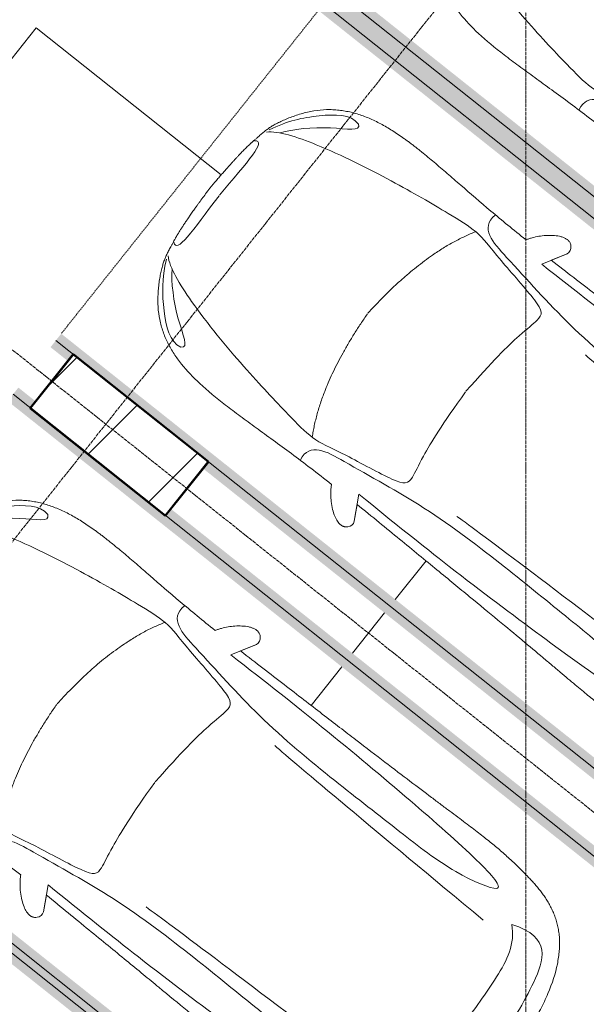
# Model space of a CAD drawing. Header units: millimetres. Extents: x -415896 to 1265883, y -383017 to -57457.
# Tile 76 of 95: x 82054 to 85346, y -369481 to -363761. Entities that reach past the tile are written whole.
import ezdxf

# ---------------------------------------------------------------- set-up
doc = ezdxf.new("R2010")
doc.units = ezdxf.units.MM
for name, pattern in [('ADSK_Линия сетки', [25, 20, -2.5, 0, -2.5]), ('Линия сетки', [25, 20, -2.5, 0, -2.5]), ('Невидимые', [5, 3, -2]), ('Штрих_3_3_', [6, 3, -3])]:
    doc.linetypes.add(name, pattern=pattern)
for name, color, linetype, lineweight in [('A-000-M_MASS', 7, 'Continuous', 18), ('A-200-M_WALL_INT', 7, 'Continuous', 18), ('C-953-M_PARKING', 7, 'Continuous', 18), ('C-953-MH_PARKING', 7, 'Невидимые', 18), ('S-160-M_FOUND', 7, 'Continuous', 18), ('S-280-M_COLUMN', 7, 'Continuous', 18), ('Z-030-M_GRID', 7, 'Continuous', 9)]:
    doc.layers.add(name, color=color, linetype=linetype, lineweight=lineweight)

# ---------------------------------------------------------------- blocks, each defined once
blk = doc.blocks.new('A_PAR_Parking - M-V14-B2_-11_400_')
at = {"layer": 'C-953-M_PARKING', "true_color": 0xf7f9fb}
blk.add_hatch(color=7, dxfattribs=at).paths.add_polyline_path([(1300, 2648), (-1300, 2648), (-1300, -2650), (-1200, -2650), (-1200, 2600), (1200, 2600), (1200, -2650), (1300, -2650), (1300, 2442.1)])
at = {"layer": 'A-000-M_MASS', "color": 253, "true_color": 0xaaaaaa}
for points, knots in [([(908.3, -1105.9), (792, -1130), (753.2, -859.4), (662.6, -332.1), (655.4, 196.5), (660.5, 684.2), (662.6, 1068.4), (763.9, 1442.7), (816.5, 1156.9), (841.5, 605.2), (856.7, 17.5), (856.5, -453.9), (853.2, -716.7)], [0, 0, 0, 0, 1.013953, 2.476159, 4.172855, 5.704608, 7.082231, 8.244161, 9.589947, 11.154659, 12.917121, 14.362976, 14.362976, 14.362976, 14.362976]), ([(-459.4, -2446), (-507.5, -2397.9), (-600.9, -2146.6), (-695.8, -1683.9), (-743.6, -1354.1), (-774.1, -1106.3), (-734.1, -996.4), (-659.8, -552.2), (-618, -522.3), (-447.3, -564.9), (-233.6, -590.3), (-1.9, -601.6)], [0, 0, 0, 0, 0.884172, 2.058368, 3.212407, 3.977765, 4.871213, 5.547774, 6.288901, 6.772879, 7.454401, 7.454401, 7.454401, 7.454401]), ([(459.4, -2446), (507.5, -2397.9), (600.9, -2146.6), (695.8, -1683.9), (743.6, -1354.1), (774.1, -1106.3), (734.1, -996.4), (659.8, -552.2), (618, -522.3), (447.3, -564.9), (233.6, -590.3), (1.9, -601.6)], [0, 0, 0, 0, 0.884172, 2.058368, 3.212407, 3.977765, 4.871213, 5.547774, 6.288901, 6.772879, 7.454401, 7.454401, 7.454401, 7.454401]), ([(0.9, -2501.1), (14.8, -2500.7), (41.6, -2499.8), (79, -2498.3), (107.6, -2497.1), (129.2, -2496), (144.8, -2495.2), (159.7, -2494.4), (173.9, -2493.6), (187.6, -2492.8), (205, -2491.6), (221.3, -2490.5), (236.5, -2489.3), (247.5, -2488.4), (257.9, -2487.5), (267.8, -2486.6), (277.2, -2485.7), (289.3, -2484.5), (303.2, -2483), (315.9, -2481.5), (325.4, -2480.3), (332.1, -2479.4), (338.4, -2478.5), (344.6, -2477.7), (350.4, -2476.8), (357.8, -2475.6), (364.7, -2474.5), (371.2, -2473.4), (377.4, -2472.3), (384.7, -2471), (393, -2469.4), (403.4, -2467.5), (415.6, -2465.2), (429.1, -2462.7), (441.7, -2460.2), (453.5, -2457.8), (464.8, -2455.2), (475.8, -2452.4), (486.8, -2449.3), (501.5, -2444.6), (520.6, -2437.4), (546.8, -2425.9), (575.5, -2411.6), (605.9, -2394.8), (637.3, -2375.6), (679.2, -2347.3), (729.9, -2307.4), (781.3, -2254), (823.6, -2195.7), (857.7, -2132.6), (884.2, -2065.2), (910.5, -1970), (929.2, -1835.4), (931.7, -1681.2), (927.8, -1538.8), (921.6, -1386.8), (911.9, -1176.7), (907.6, -981.8), (907.6, -876.4)], [0, 0, 0, 0, 0.005102, 0.010204, 0.015306, 0.017857, 0.020408, 0.022959, 0.02551, 0.028061, 0.030612, 0.035714, 0.038265, 0.040816, 0.043367, 0.045918, 0.048469, 0.05102, 0.056122, 0.061224, 0.063776, 0.066327, 0.068878, 0.071429, 0.07398, 0.076531, 0.081633, 0.084184, 0.086735, 0.091837, 0.096939, 0.102041, 0.112245, 0.122449, 0.132653, 0.142857, 0.153061, 0.163265, 0.173469, 0.183673, 0.204082, 0.22449, 0.244898, 0.265306, 0.285714, 0.306122, 0.346939, 0.387755, 0.428571, 0.469388, 0.510204, 0.55102, 0.632653, 0.72449, 0.770408, 0.816327, 0.908163, 1, 1, 1, 1])]:
    blk.add_open_spline(points, degree=3, knots=knots, dxfattribs=at)
at = {"layer": 'C-953-M_PARKING', "color": 253, "true_color": 0xaaaaaa}
blk.add_line((1250, -2650), (1250, 2650), dxfattribs=at)
blk = doc.blocks.new('A_PAR_Parking - M-V15-B2_-11_400_')
at = {"layer": 'C-953-M_PARKING', "true_color": 0xf7f9fb}
blk.add_hatch(color=7, dxfattribs=at).paths.add_polyline_path([(1300, 2648), (-1300, 2648), (-1300, -1518), (-1248, -1520), (-1248, -2522), (-1300, -2522), (-1300, -2650), (-1200, -2650), (-1200, 2600), (1200, 2600), (1200, -2650), (1300, -2650), (1300, 1931)])
at = {"layer": 'A-000-M_MASS', "color": 253, "true_color": 0xaaaaaa}
for p, q in [((-853.2, -716.7), (-993.1, -639.1)), ((-906.1, -687.4), (-993.1, -639.1)), ((853.2, -716.7), (993.1, -639.1)), ((993.1, -639.1), (906.1, -687.4))]:
    blk.add_line(p, q, dxfattribs=at)
for centre, start, end in [((-1010.2, -677.7), 66.0695, 136.5816), ((1010.2, -677.7), 43.4184, 113.9305)]:
    blk.add_arc(centre, 42.2, start, end, dxfattribs=at)
for points, knots in [([(0, 2003.8), (-45, 2003.7), (-131.8, 2001.4), (-251.9, 1990.7), (-361.8, 1973.6), (-494.8, 1942.4), (-606.8, 1899.6), (-686.2, 1853.3), (-726.1, 1824.5), (-753.4, 1801.8), (-773.8, 1781.9), (-788.8, 1765.5), (-799.4, 1753.1), (-809.5, 1740.4), (-818.9, 1727.5), (-827.7, 1714.4), (-836.1, 1701.2), (-843.9, 1687.9), (-851.2, 1674.4), (-857.9, 1660.8), (-864.3, 1647.2), (-870.2, 1633.6), (-875.7, 1619.8), (-880.7, 1606), (-885.4, 1592.2), (-889.8, 1578.4), (-893.7, 1564.6), (-897.4, 1550.8), (-900.7, 1537.2), (-903.9, 1523.6), (-906.6, 1510.1), (-909.2, 1496.6), (-911.6, 1483.4), (-913.8, 1470.2), (-915.7, 1457.2), (-917.5, 1444.4), (-919.2, 1431.8), (-920.9, 1419.4), (-922.8, 1403.2), (-925.1, 1383.5), (-927.6, 1360.8), (-929.8, 1338.8), (-931.7, 1317.6), (-934, 1290), (-936.3, 1256.7), (-938.2, 1217.6), (-939.4, 1178.6), (-940, 1138.8), (-940, 1097.3), (-939.6, 1053.4), (-938.7, 1006.6), (-937.5, 956.3), (-936, 902.1), (-934.3, 843.5), (-932.5, 780), (-929.8, 688.2), (-926.5, 558.6), (-922.7, 375.9), (-918.9, 163.4), (-914.9, -81.7), (-911.4, -315.4), (-908.5, -521.3), (-906.9, -630.9), (-906.1, -687.4)], [0, 0, 0, 0, 0.02381, 0.047619, 0.071429, 0.095238, 0.142857, 0.166667, 0.178571, 0.190476, 0.202381, 0.208333, 0.214286, 0.220238, 0.22619, 0.232143, 0.238095, 0.244048, 0.25, 0.255952, 0.261905, 0.267857, 0.27381, 0.279762, 0.285714, 0.291667, 0.297619, 0.303571, 0.309524, 0.315476, 0.321429, 0.327381, 0.333333, 0.339286, 0.345238, 0.35119, 0.357143, 0.363095, 0.369048, 0.380952, 0.392857, 0.404762, 0.416667, 0.428571, 0.452381, 0.47619, 0.5, 0.52381, 0.547619, 0.571429, 0.595238, 0.619048, 0.642857, 0.666667, 0.690476, 0.714286, 0.761905, 0.809524, 0.857143, 0.904762, 0.952381, 0.97619, 1, 1, 1, 1]), ([(906.1, -687.4), (906.9, -630.9), (908.5, -521.3), (910.7, -366.9), (912.8, -221.9), (915.6, -40.8), (918.9, 163.4), (922.7, 375.9), (926.5, 558.6), (929.8, 688.2), (932.5, 780), (935, 864.7), (937.7, 958.2), (939.4, 1038.8), (940, 1097.3), (940, 1138.8), (939.4, 1178.6), (938.2, 1217.6), (936.6, 1250.1), (934.9, 1276.7), (932.9, 1303.6), (930.5, 1331.5), (927.6, 1360.8), (925.1, 1383.5), (922.8, 1403.2), (920.9, 1419.4), (919.2, 1431.8), (917.5, 1444.4), (915.7, 1457.2), (913.8, 1470.2), (911.6, 1483.4), (909.2, 1496.6), (906.6, 1510.1), (903.9, 1523.6), (900.7, 1537.2), (897.4, 1550.8), (893.7, 1564.6), (889.8, 1578.4), (885.4, 1592.2), (880.7, 1606), (875.7, 1619.8), (870.2, 1633.6), (864.3, 1647.2), (857.9, 1660.8), (851.2, 1674.4), (843.9, 1687.9), (836.1, 1701.2), (827.7, 1714.4), (818.9, 1727.5), (809.5, 1740.4), (799.4, 1753.1), (788.8, 1765.5), (773.8, 1781.9), (753.4, 1801.8), (726.1, 1824.5), (686.2, 1853.3), (629.5, 1886.4), (550.8, 1921), (461.5, 1950.2), (361.8, 1973.6), (251.9, 1990.7), (131.8, 2001.4), (45, 2003.7), (0, 2003.8)], [0, 0, 0, 0, 0.02381, 0.047619, 0.071429, 0.095238, 0.142857, 0.190476, 0.238095, 0.285714, 0.309524, 0.333333, 0.380952, 0.428571, 0.452381, 0.47619, 0.5, 0.52381, 0.547619, 0.559524, 0.571429, 0.595238, 0.607143, 0.619048, 0.630952, 0.636905, 0.642857, 0.64881, 0.654762, 0.660714, 0.666667, 0.672619, 0.678571, 0.684524, 0.690476, 0.696429, 0.702381, 0.708333, 0.714286, 0.720238, 0.72619, 0.732143, 0.738095, 0.744048, 0.75, 0.755952, 0.761905, 0.767857, 0.77381, 0.779762, 0.785714, 0.791667, 0.797619, 0.809524, 0.821429, 0.833333, 0.857143, 0.880952, 0.904762, 0.928571, 0.952381, 0.97619, 1, 1, 1, 1]), ([(-643, 1534.6), (-731.6, 1765.4), (-468.2, 1854.8), (-203.3, 1891), (-1.9, 1901.6)], [0, 0, 0, 0, 0.867049, 1.684227, 1.684227, 1.684227, 1.684227]), ([(-643, 1534.6), (-569.6, 1622.1), (-348.5, 1664.3), (-124, 1672.4), (-1.9, 1676.2)], [0, 0, 0, 0, 0.616728, 1.242165, 1.242165, 1.242165, 1.242165]), ([(-908.3, -1105.9), (-792, -1130), (-753.2, -859.4), (-662.6, -332.1), (-655.4, 196.5), (-660.5, 684.2), (-662.6, 1068.4), (-763.9, 1442.7), (-816.5, 1156.9), (-841.5, 605.2), (-856.7, 17.5), (-856.5, -453.9), (-853.2, -716.7)], [0, 0, 0, 0, 1.013953, 2.476159, 4.172855, 5.704608, 7.082231, 8.244161, 9.589947, 11.154659, 12.917121, 14.362976, 14.362976, 14.362976, 14.362976]), ([(908.3, -1105.9), (792, -1130), (753.2, -859.4), (662.6, -332.1), (655.4, 196.5), (660.5, 684.2), (662.6, 1068.4), (763.9, 1442.7), (816.5, 1156.9), (841.5, 605.2), (856.7, 17.5), (856.5, -453.9), (853.2, -716.7)], [0, 0, 0, 0, 1.013953, 2.476159, 4.172855, 5.704608, 7.082231, 8.244161, 9.589947, 11.154659, 12.917121, 14.362976, 14.362976, 14.362976, 14.362976]), ([(-459.4, -2446), (-507.5, -2397.9), (-600.9, -2146.6), (-695.8, -1683.9), (-743.6, -1354.1), (-774.1, -1106.3), (-734.1, -996.4), (-659.8, -552.2), (-618, -522.3), (-447.3, -564.9), (-233.6, -590.3), (-1.9, -601.6)], [0, 0, 0, 0, 0.884172, 2.058368, 3.212407, 3.977765, 4.871213, 5.547774, 6.288901, 6.772879, 7.454401, 7.454401, 7.454401, 7.454401]), ([(459.4, -2446), (507.5, -2397.9), (600.9, -2146.6), (695.8, -1683.9), (743.6, -1354.1), (774.1, -1106.3), (734.1, -996.4), (659.8, -552.2), (618, -522.3), (447.3, -564.9), (233.6, -590.3), (1.9, -601.6)], [0, 0, 0, 0, 0.884172, 2.058368, 3.212407, 3.977765, 4.871213, 5.547774, 6.288901, 6.772879, 7.454401, 7.454401, 7.454401, 7.454401]), ([(-1040.9, -648.7), (-1044.8, -652.2), (-1049.7, -657.8), (-1054.1, -666.1), (-1056.4, -672.8), (-1057.9, -679.9), (-1058.6, -689.7), (-1057.4, -702.8), (-1052.9, -719.4), (-1043.2, -742.4), (-1025.9, -770.7), (-999.5, -802.9), (-970.5, -831.6), (-944.5, -852.7), (-923.4, -867.2), (-912.9, -873.5), (-907.6, -876.4)], [0, 0, 0, 0, 0.066667, 0.1, 0.133333, 0.166667, 0.2, 0.266667, 0.333333, 0.4, 0.533333, 0.65, 0.766667, 0.883333, 0.941667, 1, 1, 1, 1]), ([(907.6, -876.4), (913.6, -873), (925.6, -865.8), (943.7, -853.1), (961.5, -838.8), (984.6, -818.2), (1011.1, -789.9), (1035.9, -755.8), (1052.2, -723.5), (1057.8, -701.7), (1058.4, -688.2), (1058, -681.7), (1057.1, -675.4), (1055.3, -669.5), (1052.9, -663.7), (1048.7, -656.6), (1044.3, -651.7), (1040.9, -648.7)], [0, 0, 0, 0, 0.066667, 0.133333, 0.2, 0.266667, 0.4, 0.533333, 0.65, 0.766667, 0.795833, 0.825, 0.854167, 0.883333, 0.9125, 0.941667, 1, 1, 1, 1]), ([(-907.6, -876.4), (-907.6, -970.2), (-910.8, -1145), (-918.8, -1336.6), (-924.8, -1476.4), (-927.8, -1558.8), (-929.3, -1621.9), (-929.8, -1660.3), (-929.9, -1690.3), (-929.8, -1712.5), (-929.5, -1734.4), (-929, -1756), (-928.2, -1777.3), (-926.9, -1805.3), (-924.7, -1839.6), (-921, -1879.7), (-916.1, -1918.7), (-909.8, -1956.8), (-902.2, -1993.9), (-893.1, -2030.1), (-882.3, -2065.3), (-869.9, -2099.5), (-855.6, -2132.7), (-839.5, -2164.7), (-821.4, -2195.7), (-801.3, -2225.4), (-771.5, -2263.5), (-728.6, -2307.9), (-667.7, -2355.8), (-604, -2396.4), (-554, -2422.5), (-519.1, -2437.8), (-496.1, -2446.4), (-474.3, -2452.9), (-452.2, -2458.2), (-432, -2462.2), (-414, -2465.5), (-401.8, -2467.8), (-391.4, -2469.7), (-383.1, -2471.3), (-375.8, -2472.6), (-369.6, -2473.7), (-364.7, -2474.5), (-359.6, -2475.4), (-354.3, -2476.2), (-348.8, -2477.1), (-342.9, -2477.9), (-336.8, -2478.8), (-328.3, -2480), (-317.9, -2481.3), (-305.4, -2482.8), (-293.3, -2484.2), (-280.2, -2485.5), (-266.2, -2486.8), (-251.1, -2488.2), (-234.9, -2489.5), (-217.6, -2490.8), (-199, -2492.1), (-179.2, -2493.3), (-158.1, -2494.6), (-135.4, -2495.8), (-111.4, -2496.9), (-85.9, -2498), (-49.5, -2499.5), (-19.9, -2500.5), (0.9, -2501.1)], [0, 0, 0, 0, 0.081633, 0.163265, 0.204082, 0.244898, 0.265306, 0.285714, 0.295918, 0.306122, 0.316327, 0.326531, 0.336735, 0.346939, 0.367347, 0.387755, 0.408163, 0.428571, 0.44898, 0.469388, 0.489796, 0.510204, 0.530612, 0.55102, 0.571429, 0.591837, 0.612245, 0.653061, 0.693878, 0.734694, 0.77551, 0.795918, 0.816327, 0.836735, 0.857143, 0.877551, 0.887755, 0.897959, 0.903061, 0.908163, 0.913265, 0.915816, 0.918367, 0.920918, 0.923469, 0.92602, 0.928571, 0.931122, 0.933673, 0.938776, 0.942602, 0.946429, 0.950255, 0.954082, 0.957908, 0.961735, 0.965561, 0.969388, 0.973214, 0.977041, 0.980867, 0.984694, 0.98852, 0.992347, 1, 1, 1, 1]), ([(0.9, -2501.1), (14.8, -2500.7), (41.6, -2499.8), (79, -2498.3), (107.6, -2497.1), (129.2, -2496), (144.8, -2495.2), (159.7, -2494.4), (173.9, -2493.6), (187.6, -2492.8), (205, -2491.6), (221.3, -2490.5), (236.5, -2489.3), (247.5, -2488.4), (257.9, -2487.5), (267.8, -2486.6), (277.2, -2485.7), (289.3, -2484.5), (303.2, -2483), (315.9, -2481.5), (325.4, -2480.3), (332.1, -2479.4), (338.4, -2478.5), (344.6, -2477.7), (350.4, -2476.8), (357.8, -2475.6), (364.7, -2474.5), (371.2, -2473.4), (377.4, -2472.3), (384.7, -2471), (393, -2469.4), (403.4, -2467.5), (415.6, -2465.2), (429.1, -2462.7), (441.7, -2460.2), (453.5, -2457.8), (464.8, -2455.2), (475.8, -2452.4), (486.8, -2449.3), (501.5, -2444.6), (520.6, -2437.4), (546.8, -2425.9), (575.5, -2411.6), (605.9, -2394.8), (637.3, -2375.6), (679.2, -2347.3), (729.9, -2307.4), (781.3, -2254), (823.6, -2195.7), (857.7, -2132.6), (884.2, -2065.2), (910.5, -1970), (929.2, -1835.4), (931.7, -1681.2), (927.8, -1538.8), (921.6, -1386.8), (911.9, -1176.7), (907.6, -981.8), (907.6, -876.4)], [0, 0, 0, 0, 0.005102, 0.010204, 0.015306, 0.017857, 0.020408, 0.022959, 0.02551, 0.028061, 0.030612, 0.035714, 0.038265, 0.040816, 0.043367, 0.045918, 0.048469, 0.05102, 0.056122, 0.061224, 0.063776, 0.066327, 0.068878, 0.071429, 0.07398, 0.076531, 0.081633, 0.084184, 0.086735, 0.091837, 0.096939, 0.102041, 0.112245, 0.122449, 0.132653, 0.142857, 0.153061, 0.163265, 0.173469, 0.183673, 0.204082, 0.22449, 0.244898, 0.265306, 0.285714, 0.306122, 0.346939, 0.387755, 0.428571, 0.469388, 0.510204, 0.55102, 0.632653, 0.72449, 0.770408, 0.816327, 0.908163, 1, 1, 1, 1]), ([(-479.6, -2441.4), (-586, -2391.8), (-718.7, -2282.7), (-847.3, -2127.6), (-828.4, -2057)], [0, 0, 0, 0, 0.53668, 1.024735, 1.024735, 1.024735, 1.024735]), ([(-828.4, -2057), (-802.6, -2015.7), (-728.3, -2173.2), (-566.1, -2339.3), (-504.9, -2380.6)], [0, 0, 0, 0, 0.497572, 1.022643, 1.022643, 1.022643, 1.022643])]:
    blk.add_open_spline(points, degree=3, knots=knots, dxfattribs=at)
for points, degree in [([(-599.3, -190.1), (-592, -24.4), (-575.2, 588.2), (-560, 1389.4)], 3), ([(599.3, -190.1), (592, -24.4), (575.2, 588.2), (560, 1389.4)], 3), ([(-1.9, -1329.8), (-478.1, -1299.2), (-761.9, -1135.3)], 2), ([(1.9, -1329.8), (478.1, -1299.2), (761.9, -1135.3)], 2)]:
    blk.add_open_spline(points, degree=degree, dxfattribs=at)
at = {"layer": 'C-953-M_PARKING', "color": 253, "true_color": 0xaaaaaa}
for p, q in [((-1250, 2650), (-1250, -2650)), ((1250, -2650), (1250, 2650))]:
    blk.add_line(p, q, dxfattribs=at)
blk = doc.blocks.new('A_PAR_Parking - M-V16-B2_-11_400_')
at = {"layer": 'C-953-M_PARKING', "true_color": 0xf7f9fb}
blk.add_hatch(color=7, dxfattribs=at).paths.add_polyline_path([(1300, 2648), (-1300, 2648), (-1300, -2650), (-1200, -2650), (-1200, 2600), (1200, 2600), (1200, -2650), (1300, -2650), (1300, 2640.5)])
at = {"layer": 'A-000-M_MASS', "color": 253, "true_color": 0xaaaaaa}
for points, knots in [([(0, 2003.8), (-45, 2003.7), (-131.8, 2001.4), (-251.9, 1990.7), (-361.8, 1973.6), (-494.8, 1942.4), (-606.8, 1899.6), (-686.2, 1853.3), (-726.1, 1824.5), (-753.4, 1801.8), (-773.8, 1781.9), (-788.8, 1765.5), (-799.4, 1753.1), (-809.5, 1740.4), (-818.9, 1727.5), (-827.7, 1714.4), (-836.1, 1701.2), (-843.9, 1687.9), (-851.2, 1674.4), (-857.9, 1660.8), (-864.3, 1647.2), (-870.2, 1633.6), (-875.7, 1619.8), (-880.7, 1606), (-885.4, 1592.2), (-889.8, 1578.4), (-893.7, 1564.6), (-897.4, 1550.8), (-900.7, 1537.2), (-903.9, 1523.6), (-906.6, 1510.1), (-909.2, 1496.6), (-911.6, 1483.4), (-913.8, 1470.2), (-915.7, 1457.2), (-917.5, 1444.4), (-919.2, 1431.8), (-920.9, 1419.4), (-922.8, 1403.2), (-925.1, 1383.5), (-927.6, 1360.8), (-929.8, 1338.8), (-931.7, 1317.6), (-934, 1290), (-936.3, 1256.7), (-938.2, 1217.6), (-939.4, 1178.6), (-940, 1138.8), (-940, 1097.3), (-939.6, 1053.4), (-938.7, 1006.6), (-937.5, 956.3), (-936, 902.1), (-934.3, 843.5), (-932.5, 780), (-929.8, 688.2), (-926.5, 558.6), (-922.7, 375.9), (-918.9, 163.4), (-914.9, -81.7), (-911.4, -315.4), (-908.5, -521.3), (-906.9, -630.9), (-906.1, -687.4)], [0, 0, 0, 0, 0.02381, 0.047619, 0.071429, 0.095238, 0.142857, 0.166667, 0.178571, 0.190476, 0.202381, 0.208333, 0.214286, 0.220238, 0.22619, 0.232143, 0.238095, 0.244048, 0.25, 0.255952, 0.261905, 0.267857, 0.27381, 0.279762, 0.285714, 0.291667, 0.297619, 0.303571, 0.309524, 0.315476, 0.321429, 0.327381, 0.333333, 0.339286, 0.345238, 0.35119, 0.357143, 0.363095, 0.369048, 0.380952, 0.392857, 0.404762, 0.416667, 0.428571, 0.452381, 0.47619, 0.5, 0.52381, 0.547619, 0.571429, 0.595238, 0.619048, 0.642857, 0.666667, 0.690476, 0.714286, 0.761905, 0.809524, 0.857143, 0.904762, 0.952381, 0.97619, 1, 1, 1, 1]), ([(-908.3, -1105.9), (-792, -1130), (-753.2, -859.4), (-662.6, -332.1), (-655.4, 196.5), (-660.5, 684.2), (-662.6, 1068.4), (-763.9, 1442.7), (-816.5, 1156.9), (-841.5, 605.2), (-856.7, 17.5), (-856.5, -453.9), (-853.2, -716.7)], [0, 0, 0, 0, 1.013953, 2.476159, 4.172855, 5.704608, 7.082231, 8.244161, 9.589947, 11.154659, 12.917121, 14.362976, 14.362976, 14.362976, 14.362976])]:
    blk.add_open_spline(points, degree=3, knots=knots, dxfattribs=at)
at = {"layer": 'C-953-M_PARKING', "color": 253, "true_color": 0xaaaaaa}
blk.add_line((-1250, 2650), (-1250, -2650), dxfattribs=at)
blk = doc.blocks.new('A_PAR_Parking - M-V17-B2_-11_400_')
at = {"layer": 'C-953-M_PARKING', "true_color": 0xf7f9fb}
blk.add_hatch(color=7, dxfattribs=at).paths.add_polyline_path([(1300, 2648), (-1300, 2648), (-1300, -2650), (-1200, -2650), (-1200, 2600), (1200, 2600), (1200, -2650), (1300, -2650), (1300, -2522), (1248, -2520), (1250, -1518), (1300, -1518), (1300, 1852.7)])
at = {"layer": 'A-000-M_MASS', "color": 253, "true_color": 0xaaaaaa}
for p, q in [((-853.2, -716.7), (-993.1, -639.1)), ((-906.1, -687.4), (-993.1, -639.1)), ((853.2, -716.7), (993.1, -639.1)), ((993.1, -639.1), (906.1, -687.4))]:
    blk.add_line(p, q, dxfattribs=at)
for centre, start, end in [((-1010.2, -677.7), 66.0695, 136.5816), ((1010.2, -677.7), 43.4184, 113.9305)]:
    blk.add_arc(centre, 42.2, start, end, dxfattribs=at)
for points, knots in [([(0, 2003.8), (-45, 2003.7), (-131.8, 2001.4), (-251.9, 1990.7), (-361.8, 1973.6), (-494.8, 1942.4), (-606.8, 1899.6), (-686.2, 1853.3), (-726.1, 1824.5), (-753.4, 1801.8), (-773.8, 1781.9), (-788.8, 1765.5), (-799.4, 1753.1), (-809.5, 1740.4), (-818.9, 1727.5), (-827.7, 1714.4), (-836.1, 1701.2), (-843.9, 1687.9), (-851.2, 1674.4), (-857.9, 1660.8), (-864.3, 1647.2), (-870.2, 1633.6), (-875.7, 1619.8), (-880.7, 1606), (-885.4, 1592.2), (-889.8, 1578.4), (-893.7, 1564.6), (-897.4, 1550.8), (-900.7, 1537.2), (-903.9, 1523.6), (-906.6, 1510.1), (-909.2, 1496.6), (-911.6, 1483.4), (-913.8, 1470.2), (-915.7, 1457.2), (-917.5, 1444.4), (-919.2, 1431.8), (-920.9, 1419.4), (-922.8, 1403.2), (-925.1, 1383.5), (-927.6, 1360.8), (-929.8, 1338.8), (-931.7, 1317.6), (-934, 1290), (-936.3, 1256.7), (-938.2, 1217.6), (-939.4, 1178.6), (-940, 1138.8), (-940, 1097.3), (-939.6, 1053.4), (-938.7, 1006.6), (-937.5, 956.3), (-936, 902.1), (-934.3, 843.5), (-932.5, 780), (-929.8, 688.2), (-926.5, 558.6), (-922.7, 375.9), (-918.9, 163.4), (-914.9, -81.7), (-911.4, -315.4), (-908.5, -521.3), (-906.9, -630.9), (-906.1, -687.4)], [0, 0, 0, 0, 0.02381, 0.047619, 0.071429, 0.095238, 0.142857, 0.166667, 0.178571, 0.190476, 0.202381, 0.208333, 0.214286, 0.220238, 0.22619, 0.232143, 0.238095, 0.244048, 0.25, 0.255952, 0.261905, 0.267857, 0.27381, 0.279762, 0.285714, 0.291667, 0.297619, 0.303571, 0.309524, 0.315476, 0.321429, 0.327381, 0.333333, 0.339286, 0.345238, 0.35119, 0.357143, 0.363095, 0.369048, 0.380952, 0.392857, 0.404762, 0.416667, 0.428571, 0.452381, 0.47619, 0.5, 0.52381, 0.547619, 0.571429, 0.595238, 0.619048, 0.642857, 0.666667, 0.690476, 0.714286, 0.761905, 0.809524, 0.857143, 0.904762, 0.952381, 0.97619, 1, 1, 1, 1]), ([(906.1, -687.4), (906.9, -630.9), (908.5, -521.3), (910.7, -366.9), (912.8, -221.9), (915.6, -40.8), (918.9, 163.4), (922.7, 375.9), (926.5, 558.6), (929.8, 688.2), (932.5, 780), (935, 864.7), (937.7, 958.2), (939.4, 1038.8), (940, 1097.3), (940, 1138.8), (939.4, 1178.6), (938.2, 1217.6), (936.6, 1250.1), (934.9, 1276.7), (932.9, 1303.6), (930.5, 1331.5), (927.6, 1360.8), (925.1, 1383.5), (922.8, 1403.2), (920.9, 1419.4), (919.2, 1431.8), (917.5, 1444.4), (915.7, 1457.2), (913.8, 1470.2), (911.6, 1483.4), (909.2, 1496.6), (906.6, 1510.1), (903.9, 1523.6), (900.7, 1537.2), (897.4, 1550.8), (893.7, 1564.6), (889.8, 1578.4), (885.4, 1592.2), (880.7, 1606), (875.7, 1619.8), (870.2, 1633.6), (864.3, 1647.2), (857.9, 1660.8), (851.2, 1674.4), (843.9, 1687.9), (836.1, 1701.2), (827.7, 1714.4), (818.9, 1727.5), (809.5, 1740.4), (799.4, 1753.1), (788.8, 1765.5), (773.8, 1781.9), (753.4, 1801.8), (726.1, 1824.5), (686.2, 1853.3), (629.5, 1886.4), (550.8, 1921), (461.5, 1950.2), (361.8, 1973.6), (251.9, 1990.7), (131.8, 2001.4), (45, 2003.7), (0, 2003.8)], [0, 0, 0, 0, 0.02381, 0.047619, 0.071429, 0.095238, 0.142857, 0.190476, 0.238095, 0.285714, 0.309524, 0.333333, 0.380952, 0.428571, 0.452381, 0.47619, 0.5, 0.52381, 0.547619, 0.559524, 0.571429, 0.595238, 0.607143, 0.619048, 0.630952, 0.636905, 0.642857, 0.64881, 0.654762, 0.660714, 0.666667, 0.672619, 0.678571, 0.684524, 0.690476, 0.696429, 0.702381, 0.708333, 0.714286, 0.720238, 0.72619, 0.732143, 0.738095, 0.744048, 0.75, 0.755952, 0.761905, 0.767857, 0.77381, 0.779762, 0.785714, 0.791667, 0.797619, 0.809524, 0.821429, 0.833333, 0.857143, 0.880952, 0.904762, 0.928571, 0.952381, 0.97619, 1, 1, 1, 1]), ([(-908.3, -1105.9), (-792, -1130), (-753.2, -859.4), (-662.6, -332.1), (-655.4, 196.5), (-660.5, 684.2), (-662.6, 1068.4), (-763.9, 1442.7), (-816.5, 1156.9), (-841.5, 605.2), (-856.7, 17.5), (-856.5, -453.9), (-853.2, -716.7)], [0, 0, 0, 0, 1.013953, 2.476159, 4.172855, 5.704608, 7.082231, 8.244161, 9.589947, 11.154659, 12.917121, 14.362976, 14.362976, 14.362976, 14.362976]), ([(908.3, -1105.9), (792, -1130), (753.2, -859.4), (662.6, -332.1), (655.4, 196.5), (660.5, 684.2), (662.6, 1068.4), (763.9, 1442.7), (816.5, 1156.9), (841.5, 605.2), (856.7, 17.5), (856.5, -453.9), (853.2, -716.7)], [0, 0, 0, 0, 1.013953, 2.476159, 4.172855, 5.704608, 7.082231, 8.244161, 9.589947, 11.154659, 12.917121, 14.362976, 14.362976, 14.362976, 14.362976]), ([(-459.4, -2446), (-507.5, -2397.9), (-600.9, -2146.6), (-695.8, -1683.9), (-743.6, -1354.1), (-774.1, -1106.3), (-734.1, -996.4), (-659.8, -552.2), (-618, -522.3), (-447.3, -564.9), (-233.6, -590.3), (-1.9, -601.6)], [0, 0, 0, 0, 0.884172, 2.058368, 3.212407, 3.977765, 4.871213, 5.547774, 6.288901, 6.772879, 7.454401, 7.454401, 7.454401, 7.454401]), ([(459.4, -2446), (507.5, -2397.9), (600.9, -2146.6), (695.8, -1683.9), (743.6, -1354.1), (774.1, -1106.3), (734.1, -996.4), (659.8, -552.2), (618, -522.3), (447.3, -564.9), (233.6, -590.3), (1.9, -601.6)], [0, 0, 0, 0, 0.884172, 2.058368, 3.212407, 3.977765, 4.871213, 5.547774, 6.288901, 6.772879, 7.454401, 7.454401, 7.454401, 7.454401]), ([(-1040.9, -648.7), (-1044.8, -652.2), (-1049.7, -657.8), (-1054.1, -666.1), (-1056.4, -672.8), (-1057.9, -679.9), (-1058.6, -689.7), (-1057.4, -702.8), (-1052.9, -719.4), (-1043.2, -742.4), (-1025.9, -770.7), (-999.5, -802.9), (-970.5, -831.6), (-944.5, -852.7), (-923.4, -867.2), (-912.9, -873.5), (-907.6, -876.4)], [0, 0, 0, 0, 0.066667, 0.1, 0.133333, 0.166667, 0.2, 0.266667, 0.333333, 0.4, 0.533333, 0.65, 0.766667, 0.883333, 0.941667, 1, 1, 1, 1]), ([(907.6, -876.4), (913.6, -873), (925.6, -865.8), (943.7, -853.1), (961.5, -838.8), (984.6, -818.2), (1011.1, -789.9), (1035.9, -755.8), (1052.2, -723.5), (1057.8, -701.7), (1058.4, -688.2), (1058, -681.7), (1057.1, -675.4), (1055.3, -669.5), (1052.9, -663.7), (1048.7, -656.6), (1044.3, -651.7), (1040.9, -648.7)], [0, 0, 0, 0, 0.066667, 0.133333, 0.2, 0.266667, 0.4, 0.533333, 0.65, 0.766667, 0.795833, 0.825, 0.854167, 0.883333, 0.9125, 0.941667, 1, 1, 1, 1]), ([(-907.6, -876.4), (-907.6, -970.2), (-910.8, -1145), (-918.8, -1336.6), (-924.8, -1476.4), (-927.8, -1558.8), (-929.3, -1621.9), (-929.8, -1660.3), (-929.9, -1690.3), (-929.8, -1712.5), (-929.5, -1734.4), (-929, -1756), (-928.2, -1777.3), (-926.9, -1805.3), (-924.7, -1839.6), (-921, -1879.7), (-916.1, -1918.7), (-909.8, -1956.8), (-902.2, -1993.9), (-893.1, -2030.1), (-882.3, -2065.3), (-869.9, -2099.5), (-855.6, -2132.7), (-839.5, -2164.7), (-821.4, -2195.7), (-801.3, -2225.4), (-771.5, -2263.5), (-728.6, -2307.9), (-667.7, -2355.8), (-604, -2396.4), (-554, -2422.5), (-519.1, -2437.8), (-496.1, -2446.4), (-474.3, -2452.9), (-452.2, -2458.2), (-432, -2462.2), (-414, -2465.5), (-401.8, -2467.8), (-391.4, -2469.7), (-383.1, -2471.3), (-375.8, -2472.6), (-369.6, -2473.7), (-364.7, -2474.5), (-359.6, -2475.4), (-354.3, -2476.2), (-348.8, -2477.1), (-342.9, -2477.9), (-336.8, -2478.8), (-328.3, -2480), (-317.9, -2481.3), (-305.4, -2482.8), (-293.3, -2484.2), (-280.2, -2485.5), (-266.2, -2486.8), (-251.1, -2488.2), (-234.9, -2489.5), (-217.6, -2490.8), (-199, -2492.1), (-179.2, -2493.3), (-158.1, -2494.6), (-135.4, -2495.8), (-111.4, -2496.9), (-85.9, -2498), (-49.5, -2499.5), (-19.9, -2500.5), (0.9, -2501.1)], [0, 0, 0, 0, 0.081633, 0.163265, 0.204082, 0.244898, 0.265306, 0.285714, 0.295918, 0.306122, 0.316327, 0.326531, 0.336735, 0.346939, 0.367347, 0.387755, 0.408163, 0.428571, 0.44898, 0.469388, 0.489796, 0.510204, 0.530612, 0.55102, 0.571429, 0.591837, 0.612245, 0.653061, 0.693878, 0.734694, 0.77551, 0.795918, 0.816327, 0.836735, 0.857143, 0.877551, 0.887755, 0.897959, 0.903061, 0.908163, 0.913265, 0.915816, 0.918367, 0.920918, 0.923469, 0.92602, 0.928571, 0.931122, 0.933673, 0.938776, 0.942602, 0.946429, 0.950255, 0.954082, 0.957908, 0.961735, 0.965561, 0.969388, 0.973214, 0.977041, 0.980867, 0.984694, 0.98852, 0.992347, 1, 1, 1, 1]), ([(0.9, -2501.1), (14.8, -2500.7), (41.6, -2499.8), (79, -2498.3), (107.6, -2497.1), (129.2, -2496), (144.8, -2495.2), (159.7, -2494.4), (173.9, -2493.6), (187.6, -2492.8), (205, -2491.6), (221.3, -2490.5), (236.5, -2489.3), (247.5, -2488.4), (257.9, -2487.5), (267.8, -2486.6), (277.2, -2485.7), (289.3, -2484.5), (303.2, -2483), (315.9, -2481.5), (325.4, -2480.3), (332.1, -2479.4), (338.4, -2478.5), (344.6, -2477.7), (350.4, -2476.8), (357.8, -2475.6), (364.7, -2474.5), (371.2, -2473.4), (377.4, -2472.3), (384.7, -2471), (393, -2469.4), (403.4, -2467.5), (415.6, -2465.2), (429.1, -2462.7), (441.7, -2460.2), (453.5, -2457.8), (464.8, -2455.2), (475.8, -2452.4), (486.8, -2449.3), (501.5, -2444.6), (520.6, -2437.4), (546.8, -2425.9), (575.5, -2411.6), (605.9, -2394.8), (637.3, -2375.6), (679.2, -2347.3), (729.9, -2307.4), (781.3, -2254), (823.6, -2195.7), (857.7, -2132.6), (884.2, -2065.2), (910.5, -1970), (929.2, -1835.4), (931.7, -1681.2), (927.8, -1538.8), (921.6, -1386.8), (911.9, -1176.7), (907.6, -981.8), (907.6, -876.4)], [0, 0, 0, 0, 0.005102, 0.010204, 0.015306, 0.017857, 0.020408, 0.022959, 0.02551, 0.028061, 0.030612, 0.035714, 0.038265, 0.040816, 0.043367, 0.045918, 0.048469, 0.05102, 0.056122, 0.061224, 0.063776, 0.066327, 0.068878, 0.071429, 0.07398, 0.076531, 0.081633, 0.084184, 0.086735, 0.091837, 0.096939, 0.102041, 0.112245, 0.122449, 0.132653, 0.142857, 0.153061, 0.163265, 0.173469, 0.183673, 0.204082, 0.22449, 0.244898, 0.265306, 0.285714, 0.306122, 0.346939, 0.387755, 0.428571, 0.469388, 0.510204, 0.55102, 0.632653, 0.72449, 0.770408, 0.816327, 0.908163, 1, 1, 1, 1]), ([(-479.6, -2441.4), (-586, -2391.8), (-718.7, -2282.7), (-847.3, -2127.6), (-828.4, -2057)], [0, 0, 0, 0, 0.53668, 1.024735, 1.024735, 1.024735, 1.024735]), ([(-828.4, -2057), (-802.6, -2015.7), (-728.3, -2173.2), (-566.1, -2339.3), (-504.9, -2380.6)], [0, 0, 0, 0, 0.497572, 1.022643, 1.022643, 1.022643, 1.022643]), ([(479.6, -2441.4), (586, -2391.8), (718.7, -2282.7), (847.3, -2127.6), (828.4, -2057)], [0, 0, 0, 0, 0.53668, 1.024735, 1.024735, 1.024735, 1.024735]), ([(828.4, -2057), (802.6, -2015.7), (728.3, -2173.2), (566.1, -2339.3), (504.9, -2380.6)], [0, 0, 0, 0, 0.497572, 1.022643, 1.022643, 1.022643, 1.022643])]:
    blk.add_open_spline(points, degree=3, knots=knots, dxfattribs=at)
for points, degree in [([(-599.3, -190.1), (-592, -24.4), (-575.2, 588.2), (-560, 1389.4)], 3), ([(599.3, -190.1), (592, -24.4), (575.2, 588.2), (560, 1389.4)], 3), ([(-1.9, -1329.8), (-478.1, -1299.2), (-761.9, -1135.3)], 2), ([(1.9, -1329.8), (478.1, -1299.2), (761.9, -1135.3)], 2), ([(-376.2, -2469.9), (-425, -2411.7), (-256.6, -2425), (-1.9, -2431.6)], 3), ([(376.2, -2469.9), (425, -2411.7), (256.6, -2425), (1.9, -2431.6)], 3)]:
    blk.add_open_spline(points, degree=degree, dxfattribs=at)
at = {"layer": 'C-953-M_PARKING', "color": 253, "true_color": 0xaaaaaa}
for p, q in [((-1250, 2650), (-1250, -2650)), ((1250, -2650), (1250, 2650))]:
    blk.add_line(p, q, dxfattribs=at)
at = {"layer": 'C-953-MH_PARKING', "color": 253, "linetype": 'Штрих_3_3_', "true_color": 0xaaaaaa}
blk.add_line((-1200, -2650), (1200, -2650), dxfattribs=at)
blk = doc.blocks.new('135_SLK_GD_AR_rvt-1-B2_-11_400_')
at = {"layer": 'A-200-M_WALL_INT', "color": 253, "lineweight": 40, "true_color": 0xaaaaaa}
for p, q in [((90921.1, -3986.6), (90669.6, -4302.8)), ((90922.6, -3987.8), (90921.1, -3986.6)), ((91706.8, -4611.6), (90922.6, -3987.8)), ((90669.6, -4302.8), (90671.1, -4304)), ((90671.1, -4304), (91453.7, -4926.5)), ((91455.3, -4927.8), (91705.6, -4613.2)), ((91705.6, -4613.2), (91706.8, -4611.6)), ((91453.7, -4926.5), (91455.3, -4927.8))]:
    blk.add_line(p, q, dxfattribs=at)
at = {"layer": 'C-953-M_PARKING', "color": 253, "lineweight": 18, "true_color": 0xaaaaaa, "rotation": 231.4999999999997}
for name, p in [('A_PAR_Parking - M-V14-B2_-11_400_', (95290.2, -2545.1)), ('A_PAR_Parking - M-V17-B2_-11_400_', (93671.7, -4579.9)), ('A_PAR_Parking - M-V15-B2_-11_400_', (91866.4, -6849.4)), ('A_PAR_Parking - M-V16-B2_-11_400_', (90282.1, -8841.2))]:
    blk.add_blockref(name, p, dxfattribs=at)
blk = doc.blocks.new('Бетон-Прямоугольная-Колонна - CLM_Подземные этажи_В40-400х1000-V251-B2_-11_400_')
at = {"layer": 'S-280-M_COLUMN', "lineweight": 9, "true_color": 0xaaaaaa}
h = blk.add_hatch(dxfattribs=at)
h.set_pattern_fill('FP_128', color=253, style=0, pattern_type=2)
h.set_pattern_definition([(353.5, (-53277.75, 74139.3), (100.638, 883.285), []), (353.5, (-52886.4, 73647.3), (100.638, 883.285), [1111.25, -222.25, 6.706, -215.544])])
h.paths.add_polyline_path([(-200, -500), (200, -500), (200, 500), (-200, 500), (-200, 185.8)])
at = {"layer": 'S-280-M_COLUMN', "color": 253, "lineweight": 40, "true_color": 0xaaaaaa}
for p, q in [((200, 500), (-200, 500)), ((-200, 500), (-200, -500)), ((200, -500), (200, 500)), ((-200, -500), (200, -500))]:
    blk.add_line(p, q, dxfattribs=at)
blk = doc.blocks.new('135_SLK_GD_KR_rvt-1-B2_-11_400_')
at = {"layer": 'S-160-M_FOUND', "color": 253, "true_color": 0xaaaaaa}
for p, q in [((90705.3, -2092.5), (88775.5, -4518.6)), ((91779.5, -2947), (90705.3, -2092.5)), ((92791.6, -5413.2), (92969.9, -5189.1)), ((92542.6, -5726.2), (92729.4, -5491.4)), ((92302.1, -6028.6), (92480.4, -5804.5))]:
    blk.add_line(p, q, dxfattribs=at)
at = {"layer": 'S-280-M_COLUMN', "color": 253, "lineweight": 18, "true_color": 0xaaaaaa, "rotation": 51.49999999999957}
blk.add_blockref('Бетон-Прямоугольная-Колонна - CLM_Подземные этажи_В40-400х1000-V251-B2_-11_400_', (91188.2, -4457.2), dxfattribs=at)
blk = doc.blocks.new('-2 этаж')
at = {"layer": 'Z-030-M_GRID', "color": 253, "linetype": 'Линия сетки', "true_color": 0xaaaaaa}
blk.add_line((352642.3, -369622.7), (352642.3, -216207.4), dxfattribs=at)
at = {"layer": 'Z-030-M_GRID', "color": 254, "linetype": 'ADSK_Линия сетки', "true_color": 0xd4d4d4}
for p, q in [((361049.1, -340685.7), (341156.3, -365694.4)), ((335871, -342922.7), (356605.1, -359415.3))]:
    blk.add_line(p, q, dxfattribs=at)
at = {"lineweight": 5}
for name in ['135_SLK_GD_KR_rvt-1-B2_-11_400_', '135_SLK_GD_AR_rvt-1-B2_-11_400_']:
    blk.add_blockref(name, (259092.3, -349927.3), dxfattribs=at)

msp = doc.modelspace()

# ---------------------------------------------------------------- block references
at = {"color": 0}
msp.add_blockref('-2 этаж', (-267647.8, -11788.6), dxfattribs=at)

doc.saveas('drawing.dxf')
